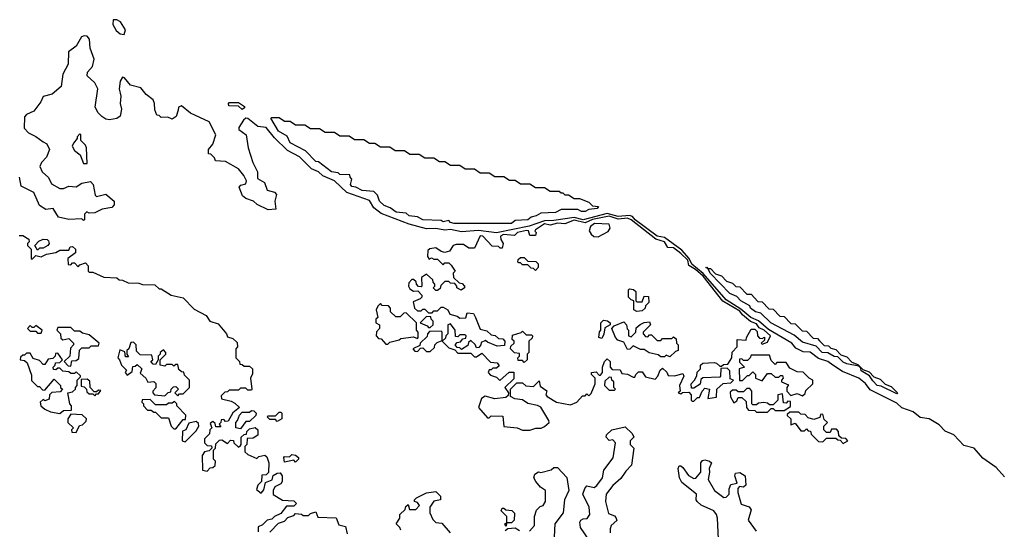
# Model space of a CAD drawing. Extents: x 2737310 to 2869991, y 870230 to 1012730.
# Tile 141 of 256: x 2854298 to 2859639, y 904545 to 907310. Entities that reach past the tile are written whole.
import ezdxf

# ---------------------------------------------------------------- set-up
doc = ezdxf.new("R2010")
doc.units = 0

msp = doc.modelspace()

# ---------------------------------------------------------------- linework, layer by layer
at = {"layer": '0CON02XD'}
for points in [[(2854865, 907230), (2854872.5, 907255), (2854845, 907298.8), (2854825, 907310), (2854805, 907310), (2854803.6, 907283.6), (2854821.7, 907251.7), (2854843.3, 907233.3), (2854865, 907230)], [(2859639.7, 904829.7), (2859595, 904880.8), (2859521.5, 904931.5), (2859475.8, 904985), (2859419.2, 904999.2), (2859365, 905057.1), (2859318.3, 905078.3), (2859285, 905112.2), (2859232, 905145), (2859182.4, 905152.4), (2859145, 905183.1), (2859083.3, 905203.3), (2859055, 905229.5), (2858910.9, 905300.9), (2858885, 905336.7), (2858850, 905365), (2858761.6, 905401.6), (2858708.1, 905435), (2858680.8, 905455), (2858631.7, 905471.7), (2858585, 905505.4), (2858547.6, 905507.6), (2858508.3, 905528.3), (2858485.7, 905555.7), (2858359.9, 905629.9), (2858305, 905675.4), (2858264.7, 905694.7), (2858210, 905740), (2858130, 905790), (2858005, 905933.3), (2857944.3, 905984.3), (2857930, 906015), (2857889.2, 906059.2), (2857795, 906127.8), (2857755, 906135.4), (2857635.7, 906225), (2857622.2, 906242.2), (2857605, 906247.5), (2857545, 906241.8), (2857485, 906259.3), (2857355, 906223.3), (2857305, 906237.5), (2857195, 906220), (2857145, 906219.1), (2857060.8, 906189.2), (2856885, 906153.8), (2856786.5, 906166.5), (2856695, 906158.8), (2856635, 906171.5), (2856605, 906167.7), (2856555, 906176.8), (2856504.6, 906174.6), (2856410.3, 906200.3), (2856258.9, 906258.9), (2856219.2, 906289.2), (2856195, 906329.4), (2856072.4, 906372.4), (2856005, 906436.4), (2855942.8, 906462.8), (2855918.1, 906485), (2855881.7, 906501.7), (2855835.3, 906545.3), (2855815, 906565.4), (2855750.2, 906600.2), (2855679.5, 906669.5), (2855635, 906724.2), (2855590, 906730), (2855535, 906774), (2855525, 906775.6), (2855511.9, 906765), (2855487.5, 906725), (2855487.5, 906715), (2855526.7, 906685), (2855536.7, 906615), (2855563.3, 906535), (2855587.5, 906485), (2855588.3, 906448.3), (2855626.4, 906426.4), (2855640, 906385), (2855680, 906375), (2855691.7, 906361.7), (2855682.5, 906325), (2855688.3, 906281.7), (2855645, 906277.5), (2855586.4, 906306.4), (2855566.1, 906326.1), (2855525, 906340), (2855507.5, 906355), (2855488.3, 906401.7), (2855498.3, 906411.7), (2855525, 906420), (2855527.5, 906435), (2855513.3, 906465), (2855485, 906500), (2855415, 906540), (2855360, 906545), (2855355, 906560), (2855335, 906580), (2855323, 906583), (2855322.5, 906605), (2855346.1, 906633.9), (2855362.5, 906685), (2855326.7, 906755), (2855225, 906803.3), (2855175, 906842.5), (2855160, 906835), (2855158.3, 906818.3), (2855146.1, 906783.9), (2855125, 906770), (2855101.7, 906781.7), (2855065, 906780), (2855055, 906790), (2855041.7, 906791.7), (2855030.7, 906820.7), (2855030, 906855), (2855022.5, 906875), (2854983.3, 906905), (2854955, 906940), (2854900, 906955), (2854867.5, 906995), (2854855, 906997.5), (2854843.6, 906976.4), (2854837.5, 906935), (2854846.2, 906895), (2854843.3, 906855), (2854850, 906825), (2854843.6, 906786.4), (2854825, 906773.8), (2854785, 906766.7), (2854765, 906770), (2854743.3, 906785), (2854723.3, 906805), (2854707.5, 906835), (2854722.5, 906935), (2854705, 906967.5), (2854663.3, 907005), (2854666.7, 907025), (2854693.9, 907056.1), (2854701.2, 907095), (2854680, 907155), (2854677.5, 907205), (2854665, 907220), (2854647, 907223), (2854633.9, 907216.1), (2854605, 907166.2), (2854562, 907135), (2854561.2, 907068.8), (2854532.5, 907015), (2854523, 906947), (2854474, 906906), (2854425, 906892.5), (2854413.3, 906865), (2854375.7, 906814.3), (2854335, 906796), (2854325, 906782.5), (2854321.7, 906721.7), (2854346.4, 906696.4), (2854386.1, 906676.1), (2854425, 906646.7), (2854445.9, 906635.9), (2854460, 906605), (2854443.8, 906565), (2854416.7, 906535), (2854407, 906513), (2854420, 906485), (2854454.1, 906454.1), (2854470.3, 906420.3), (2854515, 906393.8), (2854535, 906393.3), (2854565, 906407.5), (2854605, 906402.5), (2854635, 906423.3), (2854681.7, 906431.7), (2854697.5, 906415), (2854708.3, 906358.3), (2854715, 906350), (2854765, 906362.5), (2854810, 906325), (2854810, 906305), (2854798.8, 906291.2), (2854745, 906282.5), (2854705, 906262.5), (2854675, 906260), (2854663, 906267), (2854650, 906255), (2854650, 906225), (2854645, 906220), (2854635, 906230), (2854565, 906226.7), (2854509.3, 906239.3), (2854480, 906285), (2854440.7, 906280.7), (2854405, 906302.5), (2854375, 906372.5), (2854307, 906407), (2854296.7, 906455)], [(2855505, 906822.5), (2855485, 906840), (2855433, 906843), (2855430, 906855), (2855435, 906860), (2855485, 906860), (2855518.3, 906838.3), (2855518.3, 906831.7), (2855505, 906822.5)], [(2856965, 906203.8), (2856655, 906203.8), (2856635, 906210), (2856625, 906220), (2856595, 906212.5), (2856585, 906220), (2856485, 906223.3), (2856455, 906240), (2856410, 906245), (2856395, 906260), (2856340, 906265), (2856308.3, 906288.3), (2856275, 906302.5), (2856250, 906325), (2856238.3, 906358.3), (2856218.3, 906378.3), (2856155, 906383.3), (2856121.7, 906401.7), (2856100, 906405), (2856092.5, 906415), (2856100, 906445), (2856090, 906455), (2856088.3, 906468.3), (2856035, 906470), (2856025, 906480), (2855990, 906485), (2855918.3, 906538.3), (2855905, 906540), (2855848.3, 906598.3), (2855765, 906642.5), (2855748.3, 906678.3), (2855702.5, 906705), (2855660, 906775), (2855665, 906780), (2855705, 906780), (2855735, 906760), (2855765, 906760), (2855795, 906740), (2855845, 906740), (2855875, 906720), (2855925, 906720), (2855955, 906700), (2856005, 906700), (2856035, 906680), (2856085, 906680), (2856115, 906660), (2856165, 906660), (2856195, 906640), (2856225, 906640), (2856255, 906620), (2856305, 906620), (2856335, 906600), (2856385, 906600), (2856415, 906580), (2856465, 906580), (2856495, 906560), (2856545, 906560), (2856575, 906540), (2856605, 906540), (2856635, 906520), (2856685, 906520), (2856715, 906500), (2856765, 906500), (2856795, 906480), (2856845, 906480), (2856875, 906460), (2856925, 906460), (2856955, 906440), (2856985, 906440), (2857015, 906420), (2857065, 906420), (2857095, 906400), (2857145, 906400), (2857175, 906380), (2857225, 906380), (2857235, 906370), (2857245, 906370), (2857255, 906360), (2857275, 906360), (2857305, 906340), (2857335, 906340), (2857385, 906320), (2857405, 906300), (2857437, 906297), (2857430, 906285), (2857385, 906280), (2857365, 906270), (2857345, 906270), (2857325, 906280), (2857235, 906280), (2857205, 906263.3), (2857125, 906260), (2857100, 906245), (2857071.7, 906238.3), (2857055, 906223.8), (2856985, 906220), (2856965, 906203.8)], [(2854665, 906530), (2854660, 906615), (2854655, 906630), (2854630, 906655), (2854630, 906685), (2854625, 906690), (2854610, 906675), (2854610, 906665), (2854589.3, 906640.7), (2854583.6, 906623.6), (2854595, 906600), (2854627, 906577), (2854645, 906530), (2854665, 906530)], [(2857065, 905082.5), (2857097, 905093), (2857126.4, 905093.6), (2857145, 905102.5), (2857170, 905125), (2857167.5, 905135), (2857125, 905207.5), (2857107, 905217), (2857055, 905227.5), (2857025, 905246.7), (2856983.6, 905253.6), (2856960, 905265), (2856960, 905305), (2856995, 905340), (2857025, 905340), (2857043, 905323), (2857085, 905320), (2857115, 905350), (2857121.7, 905321.7), (2857157, 905297), (2857152.5, 905275), (2857160, 905265), (2857210, 905235), (2857285, 905220), (2857320, 905235), (2857351.7, 905268.3), (2857365, 905270), (2857375, 905280), (2857385, 905270), (2857398.3, 905281.7), (2857420, 905335), (2857420, 905365), (2857400, 905385), (2857400, 905395), (2857425, 905400), (2857441.7, 905381.7), (2857448.3, 905381.7), (2857460, 905395), (2857460, 905425), (2857470, 905455), (2857485, 905470), (2857500, 905455), (2857500, 905425), (2857511.7, 905411.7), (2857555, 905410), (2857565, 905390), (2857595, 905387.5), (2857625, 905370), (2857635, 905370), (2857640, 905385), (2857655, 905400), (2857675, 905400), (2857691.7, 905371.7), (2857745, 905360), (2857760, 905375), (2857771.7, 905408.3), (2857785, 905420), (2857808.3, 905398.3), (2857815, 905380), (2857851.7, 905378.3), (2857895, 905390), (2857900, 905375), (2857877.5, 905325), (2857880, 905295), (2857870, 905285), (2857885, 905280), (2857892.5, 905287.5), (2857928.3, 905288.3), (2857940, 905275), (2857940, 905245), (2857945, 905240), (2857955, 905240), (2857975, 905260), (2857985, 905260), (2858000, 905295), (2858015, 905310), (2858040, 905305), (2858030, 905255), (2858078.3, 905261.7), (2858080, 905305), (2858113, 905337), (2858155, 905340), (2858170, 905355), (2858151.7, 905361.7), (2858150, 905405), (2858135, 905420), (2858101.7, 905418.3), (2858100, 905375), (2858095, 905370), (2858003, 905367), (2857993, 905357), (2857988.3, 905331.7), (2857955, 905310), (2857941.7, 905311.7), (2857940, 905335), (2857957.5, 905355), (2857971.7, 905378.3), (2857972.5, 905397.5), (2857990, 905415), (2857990, 905435), (2858003, 905447), (2858065, 905450), (2858077, 905447), (2858095, 905430), (2858105, 905430), (2858115, 905440), (2858138.3, 905441.7), (2858160, 905475), (2858163, 905507), (2858190, 905535), (2858190, 905575), (2858238.3, 905571.7), (2858240, 905585), (2858265, 905630), (2858285, 905630), (2858298.3, 905618.3), (2858300, 905595), (2858311.7, 905581.7), (2858325, 905580), (2858338.3, 905588.3), (2858338.3, 905571.7), (2858320, 905555), (2858325, 905550), (2858355, 905560), (2858370, 905595), (2858336.7, 905625), (2858308.3, 905638.3), (2858295, 905660), (2858262.3, 905672.3), (2858218.9, 905708.9), (2858205, 905728.2), (2858112.7, 905782.7), (2858005, 905919.2), (2857964.2, 905955), (2857926.8, 905976.8), (2857922.2, 906005), (2857885, 906040.8), (2857845, 906072), (2857813.3, 906073.3), (2857795.4, 906105.4), (2857749.1, 906119.1), (2857614.3, 906225), (2857595, 906232.7), (2857545, 906227.9), (2857495, 906243.3), (2857405, 906226.1), (2857365, 906207.3), (2857305, 906222.5), (2857255, 906202.5), (2857215, 906205.6), (2857175, 906196), (2857145, 906202), (2857095, 906170), (2857092.5, 906162.5), (2857100, 906155), (2857095, 906140), (2857065, 906140), (2857057.5, 906165), (2857047.1, 906167.1), (2856997.5, 906155), (2856981.7, 906138.3), (2856922.5, 906145), (2856906.7, 906135), (2856907.5, 906117.5), (2856920, 906095), (2856915, 906070), (2856905, 906070), (2856895, 906080), (2856861.7, 906081.7), (2856810, 906135), (2856795, 906137.5), (2856765, 906070), (2856735, 906070), (2856705, 906090), (2856665, 906090), (2856650, 906085), (2856630, 906055), (2856605, 906047.5), (2856585, 906052.5), (2856555, 906072.5), (2856523, 906067), (2856511.7, 906058.3), (2856510, 906025), (2856520, 906010), (2856532.5, 906017.5), (2856545, 906010), (2856565, 906010), (2856595, 905980), (2856605, 905990), (2856625, 905990), (2856638.3, 905978.3), (2856660, 905945), (2856650, 905935), (2856651.7, 905911.7), (2856681.7, 905881.7), (2856698.3, 905878.3), (2856710, 905865), (2856710, 905855), (2856693, 905843), (2856670, 905855), (2856670, 905865), (2856658.3, 905878.3), (2856635, 905880), (2856625, 905890), (2856605, 905890), (2856581.7, 905868.3), (2856578.3, 905851.7), (2856565, 905840), (2856555, 905840), (2856540, 905855), (2856550, 905865), (2856550, 905875), (2856540, 905885), (2856538.3, 905898.3), (2856505, 905930), (2856478.3, 905911.7), (2856480, 905865), (2856475, 905860), (2856461.7, 905861.7), (2856450, 905875), (2856448.3, 905888.3), (2856435, 905900), (2856425, 905900), (2856408.3, 905881.7), (2856407.5, 905865), (2856415, 905850), (2856435, 905837.5), (2856458.3, 905838.3), (2856480, 905815), (2856480, 905805), (2856470, 905795), (2856431.7, 905778.3), (2856440, 905745), (2856455, 905730), (2856475, 905730), (2856485, 905740), (2856495, 905740), (2856515, 905720), (2856535, 905720), (2856545, 905730), (2856565, 905730), (2856585, 905750), (2856595, 905750), (2856620, 905735), (2856631.7, 905711.7), (2856671.7, 905701.7), (2856685, 905690), (2856718.3, 905691.7), (2856725, 905720), (2856760, 905715), (2856770, 905695), (2856795, 905630), (2856831.7, 905621.7), (2856855, 905600), (2856877, 905597), (2856895, 905580), (2856918.3, 905578.3), (2856930, 905565), (2856928.3, 905541.7), (2856888.3, 905538.3), (2856835, 905560), (2856825, 905570), (2856801.7, 905558.3), (2856800, 905545), (2856788.3, 905531.7), (2856775, 905530), (2856768.3, 905548.3), (2856745, 905570), (2856731.7, 905558.3), (2856728.3, 905541.7), (2856695, 905520), (2856685, 905530), (2856671.7, 905531.7), (2856660, 905545), (2856671.7, 905558.3), (2856688.3, 905561.7), (2856701.7, 905578.3), (2856718.3, 905581.7), (2856720, 905595), (2856715, 905600), (2856685, 905600), (2856675, 905590), (2856661.7, 905591.7), (2856660, 905625), (2856635, 905660), (2856620, 905655), (2856620, 905605), (2856610, 905595), (2856608.3, 905581.7), (2856590, 905565), (2856625, 905530), (2856658.3, 905518.3), (2856675, 905500), (2856745, 905500), (2856765, 905480), (2856775, 905480), (2856805, 905500), (2856851.7, 905451.7), (2856888.3, 905448.3), (2856898.3, 905431.7), (2856885, 905420), (2856865, 905420), (2856855, 905410), (2856845, 905410), (2856840, 905395), (2856851.7, 905381.7), (2856885, 905370), (2856903, 905353), (2856953, 905397), (2856978.3, 905398.3), (2856978.3, 905361.7), (2856930, 905315), (2856950, 905285), (2856948.3, 905271.7), (2856935, 905260), (2856875, 905252.5), (2856823, 905267), (2856802.5, 905255), (2856787.5, 905205), (2856835, 905150), (2856845, 905150), (2856855, 905160), (2856918.3, 905158.3), (2856925, 905102.5), (2856996.4, 905096.4), (2857025, 905082.5), (2857065, 905082.5)], [(2857435, 906132.5), (2857489.3, 906160.7), (2857501.7, 906178.3), (2857495, 906200), (2857416.4, 906203.6), (2857395, 906187.5), (2857387.5, 906165), (2857397, 906147), (2857413, 906133), (2857435, 906132.5)], [(2854295, 906140), (2854315, 906140), (2854348.3, 906118.3), (2854350, 906105), (2854340, 906095), (2854340, 906085), (2854360, 906065), (2854360, 906015), (2854365, 906010), (2854370, 906015)], [(2854395, 906060), (2854380, 906085), (2854401.7, 906108.3), (2854425, 906120), (2854447, 906117), (2854455, 906110), (2854457.5, 906095), (2854450, 906085), (2854425, 906070), (2854405, 906070), (2854395, 906060)], [(2854370, 906015), (2854385, 906030), (2854415, 906023.3), (2854443, 906037), (2854495, 906047.5), (2854515, 906060), (2854565, 906060), (2854571.7, 906078.3), (2854585, 906080), (2854600, 906065), (2854600, 906045), (2854560, 906015), (2854561.7, 905981.7), (2854575, 905980), (2854585, 905990), (2854595, 905990), (2854615, 905970), (2854625, 905980), (2854655, 905990), (2854670, 905975), (2854670, 905945), (2854675, 905940), (2854695, 905940), (2854755, 905913.3), (2854825, 905910), (2854838.3, 905898.3), (2854855, 905897.5), (2854887, 905883), (2854945, 905880), (2854965, 905872.5), (2855031.7, 905871.7), (2855055, 905850), (2855065, 905850), (2855120, 905815), (2855185, 905800), (2855245, 905740), (2855310, 905705), (2855330, 905675), (2855375, 905660), (2855420, 905605), (2855425, 905590), (2855455, 905580), (2855478.3, 905558.3), (2855480, 905535), (2855470, 905525), (2855470, 905475), (2855490, 905455), (2855491.7, 905441.7), (2855505, 905440), (2855515, 905430), (2855545, 905430), (2855560, 905415), (2855561.7, 905388.3), (2855550, 905365), (2855557.5, 905305), (2855555, 905300), (2855535, 905300), (2855525, 905310), (2855495, 905310), (2855485, 905300), (2855435, 905300), (2855425, 905290), (2855411.7, 905288.3), (2855391.7, 905268.3), (2855393, 905253), (2855445, 905240), (2855465, 905230), (2855490, 905205), (2855453.6, 905176.4), (2855428.3, 905131.7), (2855415, 905130), (2855405, 905140), (2855391.7, 905138.3), (2855390, 905125), (2855380, 905115), (2855388.3, 905101.7), (2855361.7, 905101.7), (2855358.3, 905118.3), (2855345, 905130), (2855331.7, 905118.3), (2855340, 905095), (2855330, 905085), (2855327, 905063), (2855300, 905035), (2855300, 905015), (2855315, 905000), (2855338.3, 904998.3), (2855340, 904985), (2855325, 904970), (2855300, 904965), (2855287.5, 904945), (2855290, 904865), (2855315, 904860), (2855331.7, 904878.3), (2855345, 904880), (2855358.3, 904891.7), (2855360, 904915), (2855350, 904925), (2855350, 904975), (2855360, 904985), (2855361.7, 905008.3), (2855381.7, 905028.3), (2855395, 905030), (2855425, 905010), (2855441.7, 905028.3), (2855457, 905027), (2855460, 905015), (2855485, 904990), (2855495, 905000), (2855500, 905005), (2855500, 905045), (2855515, 905060), (2855528.3, 905061.7), (2855530, 905075), (2855545, 905090), (2855575, 905097.5), (2855590, 905085), (2855590, 905055), (2855565, 905040), (2855531.7, 905038.3), (2855530, 905005), (2855520, 904995), (2855520, 904965), (2855535, 904950), (2855585, 904930), (2855595, 904940), (2855627.5, 904947.5), (2855638.3, 904938.3), (2855650, 904905), (2855647, 904853), (2855635, 904840), (2855611.7, 904838.3), (2855610, 904805), (2855590, 904785), (2855581.7, 904761.7), (2855608.3, 904741.7), (2855621.7, 904758.3), (2855631.7, 904798.3), (2855666.7, 904813.3), (2855673, 904837), (2855695, 904850), (2855711.7, 904851.7), (2855722.5, 904835), (2855722.5, 904805), (2855715, 904792.5), (2855682.5, 904775), (2855672.5, 904755), (2855673.3, 904733.3), (2855723, 904703), (2855785, 904700), (2855800, 904685), (2855785, 904670), (2855745, 904670), (2855715, 904630), (2855680, 904615), (2855665, 904600), (2855640, 904595), (2855615, 904570), (2855591.7, 904558.3), (2855591.7, 904531.7)], [(2857095, 905950), (2857085, 905960), (2857071.7, 905961.7), (2857055, 905980), (2857025, 905980), (2857015, 905990), (2857005, 905990), (2857000, 905995), (2857001.7, 906008.3), (2857015, 906020), (2857035, 906020), (2857055, 906000), (2857098.3, 905998.3), (2857110, 905985), (2857110, 905965), (2857095, 905950)], [(2859055, 905280), (2858971.7, 905321.7), (2858950, 905325), (2858925, 905350), (2858908.3, 905378.3), (2858862.5, 905405), (2858860, 905420), (2858850, 905430), (2858785, 905442.5), (2858765, 905452.5), (2858735, 905480), (2858715, 905482.5), (2858681.7, 905501.7), (2858650, 905505), (2858618.3, 905538.3), (2858545, 905560), (2858498.3, 905598.3), (2858372.5, 905665), (2858318.3, 905718.3), (2858290, 905725), (2858262.5, 905745), (2858258.3, 905758.3), (2858210, 905785), (2858188.3, 905808.3), (2858150, 905825), (2858045, 905932.5), (2858030, 905960), (2858020, 905965), (2858025, 905967.5), (2858030, 905960), (2858045, 905960), (2858071.7, 905931.7), (2858105, 905920), (2858131.7, 905891.7), (2858165, 905880), (2858181.7, 905861.7), (2858205, 905860), (2858241.7, 905821.7), (2858265, 905820), (2858301.7, 905781.7), (2858325, 905780), (2858361.7, 905741.7), (2858385, 905740), (2858421.7, 905701.7), (2858445, 905700), (2858481.7, 905661.7), (2858505, 905660), (2858541.7, 905621.7), (2858565, 905620), (2858601.7, 905581.7), (2858625, 905580), (2858637, 905567), (2858661.7, 905541.7), (2858685, 905540), (2858698.3, 905528.3), (2858725, 905520), (2858751.7, 905491.7), (2858785, 905480), (2858811.7, 905451.7), (2858845, 905440), (2858871.7, 905411.7), (2858905, 905400), (2858931.7, 905371.7), (2858965, 905360), (2858991.7, 905331.7), (2859025, 905320), (2859060, 905285), (2859055, 905280)], [(2857645, 905727.5), (2857630, 905735), (2857630, 905785), (2857615, 905790), (2857600, 905805), (2857600, 905845), (2857605, 905850), (2857627, 905847), (2857640, 905835), (2857640, 905785), (2857645, 905780), (2857675, 905780), (2857685, 905810), (2857708.3, 905808.3), (2857710, 905775), (2857691.7, 905758.3), (2857690, 905745), (2857675, 905730), (2857645, 905727.5)], [(2856295, 905550), (2856305, 905560), (2856357, 905573), (2856365, 905580), (2856435, 905590), (2856455, 905580), (2856460, 905585), (2856460, 905615), (2856450, 905625), (2856450, 905665), (2856395, 905720), (2856381.7, 905718.3), (2856361.7, 905698.3), (2856338.3, 905698.3), (2856310, 905725), (2856310, 905745), (2856298.3, 905758.3), (2856265, 905760), (2856255, 905770), (2856240, 905755), (2856232.5, 905735), (2856240, 905695), (2856230, 905685), (2856230, 905665), (2856250, 905655), (2856250, 905635), (2856233, 905617), (2856232.5, 905595), (2856245, 905580), (2856258.3, 905578.3), (2856285, 905550), (2856295, 905550)], [(2856525, 905640), (2856540, 905655), (2856540, 905675), (2856530, 905685), (2856528.3, 905698.3), (2856505, 905700), (2856470, 905665), (2856508.3, 905648.3), (2856515, 905640), (2856525, 905640)], [(2857455, 905580), (2857440, 905585), (2857443, 905617), (2857450, 905625), (2857450, 905665), (2857465, 905680), (2857487, 905677), (2857500, 905665), (2857500, 905655), (2857471.7, 905638.3), (2857467, 905603), (2857455, 905580)], [(2857825, 905480), (2857805, 905490), (2857795, 905480), (2857775, 905480), (2857761.7, 905491.7), (2857713, 905503), (2857685, 905520), (2857665, 905520), (2857625, 905540), (2857608.3, 905521.7), (2857595, 905520), (2857575, 905560), (2857541.7, 905571.7), (2857530, 905585), (2857510, 905635), (2857521.7, 905648.3), (2857575, 905670), (2857590, 905655), (2857593, 905633), (2857600, 905625), (2857600, 905595), (2857615, 905590), (2857640, 905615), (2857641.7, 905638.3), (2857663.6, 905656.4), (2857685, 905667.5), (2857715, 905670), (2857720, 905655), (2857680, 905615), (2857680, 905605), (2857691.7, 905591.7), (2857705, 905590), (2857715, 905600), (2857725, 905600), (2857755, 905570), (2857775, 905570), (2857785, 905580), (2857835, 905580), (2857845, 905590), (2857858.3, 905578.3), (2857860, 905555), (2857870, 905545), (2857870, 905515), (2857855, 905510), (2857825, 905480)], [(2854415, 905610), (2854420, 905625), (2854385, 905650), (2854375, 905640), (2854365, 905640), (2854355, 905650), (2854340, 905635), (2854355, 905620), (2854385, 905620), (2854395, 905610), (2854415, 905610)], [(2854575, 905430), (2854581.7, 905458.3), (2854605, 905460), (2854618.3, 905471.7), (2854623, 905517), (2854635, 905530), (2854675, 905530), (2854685, 905540), (2854725, 905540), (2854730, 905555), (2854675, 905600), (2854638.3, 905608.3), (2854625, 905620), (2854595, 905620), (2854575, 905640), (2854505, 905640), (2854500, 905625), (2854520, 905605), (2854521.7, 905581.7), (2854532.5, 905572.5), (2854565, 905580), (2854590, 905555), (2854590, 905545), (2854573, 905527), (2854570, 905485), (2854540, 905455), (2854561.7, 905431.7), (2854575, 905430)], [(2856525, 905510), (2856548.3, 905531.7), (2856550, 905545), (2856561.7, 905558.3), (2856590, 905570), (2856590, 905615), (2856585, 905620), (2856521.7, 905618.3), (2856510, 905605), (2856508.3, 905591.7), (2856470, 905555), (2856468.3, 905541.7), (2856430, 905525), (2856441.7, 905511.7), (2856455, 905510), (2856471.7, 905528.3), (2856485, 905530), (2856505, 905510), (2856525, 905510)], [(2857035, 905450), (2857025, 905460), (2857001.7, 905461.7), (2857000, 905475), (2857010, 905485), (2857008.3, 905498.3), (2856981.7, 905501.7), (2856960, 905525), (2856961.7, 905538.3), (2856980, 905555), (2856980, 905565), (2856970, 905575), (2856971.7, 905598.3), (2857017.5, 905612.5), (2857025, 905620), (2857045, 905600), (2857075, 905600), (2857080, 905595), (2857078.3, 905581.7), (2857060, 905565), (2857060, 905505), (2857050, 905495), (2857050, 905465), (2857035, 905450)], [(2855155, 905270), (2855165, 905280), (2855185, 905280), (2855220, 905315), (2855220, 905355), (2855191.7, 905381.7), (2855188.3, 905398.3), (2855175, 905400), (2855161.7, 905411.7), (2855155, 905440), (2855145, 905440), (2855135, 905430), (2855125, 905440), (2855095, 905440), (2855085, 905430), (2855060, 905435), (2855060, 905465), (2855090, 905495), (2855090, 905505), (2855078.3, 905518.3), (2855060, 905505), (2855060, 905495), (2855050, 905485), (2855050, 905465), (2855035, 905440), (2855021.7, 905441.7), (2855010, 905455), (2855020, 905465), (2855015, 905490), (2854951.7, 905491.7), (2854931.7, 905511.7), (2854930, 905545), (2854915, 905560), (2854901.7, 905558.3), (2854890, 905525), (2854880, 905515), (2854880, 905495), (2854888.3, 905481.7), (2854871.7, 905481.7), (2854868.3, 905508.3), (2854841.7, 905518.3), (2854830, 905475), (2854840, 905465), (2854850, 905435), (2854878.3, 905408.3), (2854870, 905395), (2854881.7, 905381.7), (2854908.3, 905401.7), (2854911.7, 905428.3), (2854925, 905430), (2854935, 905440), (2854960, 905415), (2854951.7, 905391.7), (2854982.5, 905365), (2854993.3, 905343.3), (2855025, 905347.5), (2855037, 905337), (2855037, 905313), (2855020, 905295), (2855020, 905285), (2855030, 905275), (2855085, 905270), (2855103, 905287), (2855118.3, 905291.7), (2855120, 905305), (2855131.7, 905318.3), (2855145, 905320), (2855160, 905305), (2855140, 905285), (2855155, 905270)], [(2854515, 905172.5), (2854535, 905190), (2854578.3, 905191.7), (2854580, 905215), (2854570, 905225), (2854560, 905285), (2854585, 905290), (2854600, 905305), (2854600, 905315), (2854610, 905325), (2854610, 905355), (2854628.3, 905371.7), (2854628.3, 905378.3), (2854605, 905400), (2854595, 905390), (2854575, 905390), (2854565, 905400), (2854533, 905403), (2854515, 905420), (2854505, 905420), (2854495, 905410), (2854481.7, 905411.7), (2854480, 905425), (2854490, 905435), (2854491.7, 905448.3), (2854515, 905450), (2854530, 905465), (2854505, 905500), (2854491.7, 905498.3), (2854490, 905485), (2854478.3, 905471.7), (2854451.7, 905468.3), (2854435, 905440), (2854425, 905440), (2854405, 905460), (2854371.7, 905471.7), (2854355, 905500), (2854335, 905500), (2854325, 905490), (2854315, 905490), (2854301.7, 905478.3), (2854300, 905465), (2854325, 905460), (2854338.3, 905448.3), (2854361.7, 905381.7), (2854363, 905353), (2854395, 905320), (2854405, 905320), (2854421.7, 905301.7), (2854435, 905300), (2854485, 905360), (2854520, 905325), (2854520, 905315), (2854530, 905305), (2854518.3, 905291.7), (2854472.5, 905287.5), (2854460, 905275), (2854458.3, 905251.7), (2854435, 905242.5), (2854425, 905250), (2854410, 905235), (2854412.5, 905215), (2854435, 905197.5), (2854465, 905182.5), (2854515, 905172.5)], [(2858545, 905270), (2858558.3, 905281.7), (2858561.7, 905298.3), (2858600, 905335), (2858600, 905355), (2858580, 905365), (2858548.3, 905398.3), (2858515, 905400), (2858475, 905420), (2858455, 905450), (2858405, 905450), (2858395, 905440), (2858375, 905460), (2858365, 905490), (2858265, 905490), (2858260, 905475), (2858245, 905460), (2858225, 905460), (2858215, 905470), (2858201.7, 905468.3), (2858201.7, 905451.7), (2858230, 905425), (2858200, 905415), (2858201.7, 905351.7), (2858218.3, 905351.7), (2858245, 905380), (2858255, 905380), (2858275, 905400), (2858290, 905385), (2858290, 905365), (2858325, 905350), (2858355, 905390), (2858375, 905390), (2858395, 905370), (2858415, 905370), (2858425, 905380), (2858435, 905380), (2858440, 905365), (2858430, 905355), (2858430, 905345), (2858468.3, 905328.3), (2858460, 905315), (2858460, 905295), (2858481.7, 905271.7), (2858515, 905282.5), (2858545, 905270)], [(2854705, 905270), (2854715, 905280), (2854725, 905280), (2854738.3, 905298.3), (2854725, 905300), (2854715, 905290), (2854701.7, 905291.7), (2854680, 905315), (2854678.3, 905348.3), (2854665, 905360), (2854631.7, 905358.3), (2854631.7, 905321.7), (2854648.3, 905318.3), (2854660, 905305), (2854661.7, 905291.7), (2854675, 905280), (2854695, 905280), (2854705, 905270)], [(2857525, 905300), (2857530, 905305), (2857520, 905315), (2857520, 905345), (2857510, 905355), (2857508.3, 905368.3), (2857495, 905370), (2857471.7, 905348.3), (2857470, 905325), (2857495, 905300), (2857525, 905300)], [(2858355, 905180), (2858375, 905200), (2858385, 905200), (2858395, 905190), (2858445, 905190), (2858478.3, 905211.7), (2858478.3, 905238.3), (2858465, 905240), (2858455, 905230), (2858441.7, 905231.7), (2858435, 905280), (2858410, 905275), (2858410, 905245), (2858385, 905220), (2858365, 905220), (2858355, 905230), (2858335, 905232.5), (2858305, 905230), (2858295, 905220), (2858275, 905220), (2858270, 905225), (2858270, 905295), (2858258.3, 905308.3), (2858241.7, 905308.3), (2858225, 905290), (2858195, 905290), (2858185, 905300), (2858165, 905300), (2858151.7, 905288.3), (2858153, 905263), (2858171.7, 905231.7), (2858188.3, 905241.7), (2858195, 905260), (2858215, 905260), (2858238.3, 905238.3), (2858240, 905205), (2858251.7, 905191.7), (2858285, 905190), (2858295, 905180), (2858355, 905180)], [(2855145, 905090), (2855185, 905140), (2855198.3, 905141.7), (2855200, 905165), (2855150, 905215), (2855150, 905225), (2855138.3, 905238.3), (2855125, 905230), (2855105, 905230), (2855095, 905220), (2855035, 905220), (2855005, 905250), (2854961.7, 905248.3), (2854960, 905235), (2854970, 905225), (2854970, 905215), (2854991.7, 905191.7), (2855011.7, 905191.7), (2855025, 905180), (2855035, 905180), (2855065, 905150), (2855105, 905150), (2855120, 905105), (2855135, 905090), (2855145, 905090)], [(2855495, 905090), (2855470, 905095), (2855470, 905125), (2855480, 905135), (2855490, 905165), (2855505, 905180), (2855545, 905180), (2855555, 905190), (2855568.3, 905188.3), (2855580, 905175), (2855578.3, 905161.7), (2855545, 905130), (2855525, 905130), (2855495, 905090)], [(2854605, 905070), (2854621.7, 905108.3), (2854638.3, 905111.7), (2854658.3, 905131.7), (2854660, 905145), (2854637, 905167), (2854575, 905170), (2854560, 905145), (2854560, 905125), (2854590, 905095), (2854580, 905085), (2854581.7, 905071.7), (2854605, 905070)], [(2855195, 905020), (2855255, 905080), (2855270, 905105), (2855268.3, 905118.3), (2855255, 905130), (2855215, 905120), (2855200, 905085), (2855181.7, 905078.3), (2855180, 905025), (2855195, 905020)], [(2855695, 905130), (2855685, 905140), (2855655, 905140), (2855640, 905155), (2855645, 905160), (2855685, 905160), (2855705, 905180), (2855715, 905180), (2855720, 905175), (2855720, 905145), (2855695, 905130)], [(2858765, 905010), (2858790, 905025), (2858778.3, 905038.3), (2858755, 905040), (2858741.7, 905051.7), (2858740, 905075), (2858728.3, 905088.3), (2858701.7, 905088.3), (2858695, 905070), (2858675, 905070), (2858660, 905085), (2858660, 905105), (2858680, 905125), (2858661.7, 905141.7), (2858655, 905170), (2858641.7, 905168.3), (2858638.3, 905151.7), (2858605, 905140), (2858575, 905150), (2858558.3, 905168.3), (2858535, 905170), (2858525, 905180), (2858475, 905180), (2858461.7, 905168.3), (2858461.7, 905161.7), (2858480, 905145), (2858481.7, 905111.7), (2858505, 905120), (2858535, 905080), (2858555, 905080), (2858565, 905090), (2858575, 905080), (2858588.3, 905078.3), (2858591.7, 905061.7), (2858631.7, 905021.7), (2858655, 905020), (2858675, 905040), (2858725, 905040), (2858735, 905030), (2858748.3, 905028.3), (2858765, 905010)], [(2857386.1, 904486.1), (2857340, 904555), (2857337, 904583), (2857342.5, 904595), (2857355, 904602.5), (2857377, 904603), (2857390, 904625), (2857386.2, 904665), (2857352.5, 904735), (2857363, 904767), (2857375, 904780), (2857415, 904772.5), (2857427.7, 904782.3), (2857460, 904825), (2857466.7, 904865), (2857517.7, 904932.3), (2857530, 905015), (2857515, 905030), (2857495, 905027.5), (2857480, 905045), (2857481.7, 905058.3), (2857510, 905085), (2857581.7, 905101.7), (2857620, 905065), (2857630, 905045), (2857610, 905025), (2857610, 905005), (2857630, 904985), (2857617, 904893), (2857585, 904860), (2857559.3, 904820.7), (2857515, 904782.5), (2857480, 904735), (2857476.2, 904695), (2857491.2, 904631.2), (2857525, 904617.5), (2857531.7, 904608.3), (2857536.7, 904593.3), (2857506.7, 904565), (2857501.7, 904548.3), (2857500, 904525)], [(2855795, 904910), (2855785, 904920), (2855735, 904910), (2855730, 904935), (2855735, 904940), (2855761.7, 904938.3), (2855775, 904950), (2855795, 904947.5), (2855810, 904935), (2855810, 904925), (2855795, 904910)], [(2858089.3, 904490.7), (2858082.5, 904605), (2858077.5, 904625), (2858062.5, 904645), (2857995, 904676.7), (2857972.5, 904695), (2857967.5, 904705), (2857970, 904735), (2857889.3, 904799.3), (2857876.7, 904825), (2857870, 904875), (2857875, 904890), (2857885, 904890), (2857895, 904880), (2857926.1, 904836.1), (2857955, 904820), (2857965, 904822.5), (2857992.5, 904855), (2857992.5, 904905), (2858001.7, 904918.3), (2858015, 904922.5), (2858040, 904915), (2858050, 904905), (2858037.5, 904875), (2858040, 904855), (2858032.5, 904815), (2858066.7, 904755), (2858117, 904717), (2858130.7, 904719.3), (2858146.7, 904735), (2858146.7, 904765), (2858155, 904787.5), (2858190, 904795), (2858177.5, 904835), (2858180, 904850), (2858205, 904853.3), (2858232.5, 904835), (2858236.7, 904785), (2858225, 904773.3), (2858202.5, 904777.5), (2858193, 904767), (2858193.3, 904745), (2858210.7, 904680.7), (2858255, 904667.5), (2858265, 904650), (2858250, 904595), (2858292.5, 904535)], [(2857062.5, 904535), (2857090, 904565), (2857090, 904615), (2857101.7, 904648.3), (2857121.2, 904668.8), (2857137.5, 904675), (2857150, 904695), (2857150, 904755), (2857123.6, 904773.6), (2857097.5, 904805), (2857087.5, 904825), (2857092.5, 904845), (2857113, 904857), (2857125, 904852.5), (2857181.7, 904868.3), (2857195, 904880), (2857215, 904880), (2857266.7, 904826.7), (2857277.5, 904755), (2857252.5, 904705), (2857245.9, 904634.1), (2857200, 904575), (2857196.7, 904505)], [(2856365, 904540), (2856360, 904555), (2856340, 904575), (2856360, 904605), (2856360, 904625), (2856388.3, 904651.7), (2856391.7, 904668.3), (2856405, 904680), (2856411.7, 904651.7), (2856446.7, 904653.3), (2856467.5, 904675), (2856455, 904690), (2856440, 904695), (2856440, 904705), (2856450, 904715), (2856505, 904742.5), (2856555, 904750), (2856580, 904725), (2856580, 904705), (2856545, 904697.5), (2856522.5, 904665), (2856522.5, 904635), (2856538.3, 904598.3), (2856555, 904582.5), (2856588.3, 904578.3), (2856632.5, 904525)], [(2856935, 904560), (2856930, 904575), (2856940, 904580), (2856940, 904615), (2856910, 904645), (2856915, 904660), (2856925, 904660), (2856935, 904650), (2856967, 904647), (2856981.7, 904631.7), (2856980, 904595), (2856965, 904580), (2856940, 904580), (2856935, 904560)], [(2855655, 904530), (2855701.7, 904578.3), (2855735, 904590), (2855751.7, 904608.3), (2855785, 904620), (2855795, 904630), (2855827, 904627), (2855835, 904620), (2855865, 904620), (2855875, 904630), (2855905, 904640), (2855915, 904610), (2856015, 904607.5), (2856030, 904570), (2856065, 904560), (2856075, 904520)], [(2856931.7, 904538.3), (2856945, 904550), (2856985, 904552.5), (2857009.3, 904539.3)]]:
    msp.add_lwpolyline(points, dxfattribs=at)

doc.saveas('drawing.dxf')
